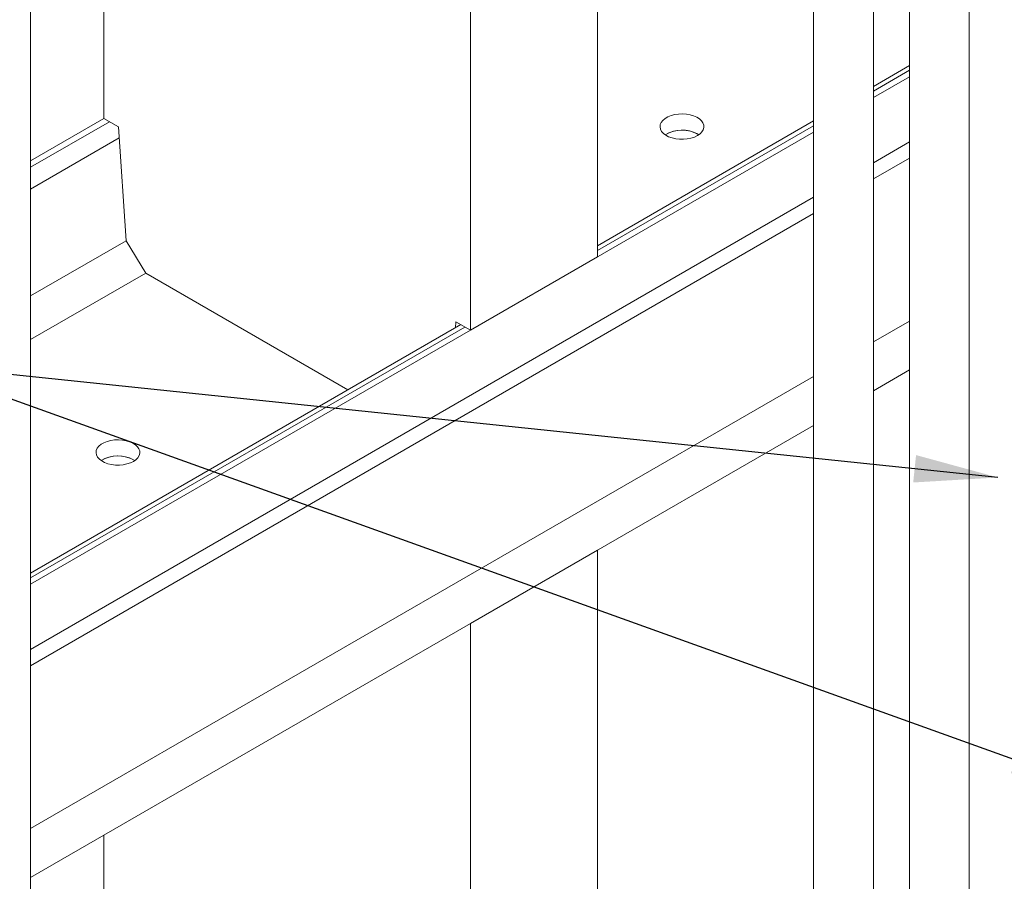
# Model space of a CAD drawing. Header units: millimetres. Extents: x 450 to 25135, y 150 to 17673.
# Tile 14 of 256: x 2681 to 3916, y 3063 to 4143. Entities that reach past the tile are written whole.
import ezdxf

# ---------------------------------------------------------------- set-up
doc = ezdxf.new("R2010")
doc.units = ezdxf.units.MM
doc.linetypes.add('SLD-Continua', pattern=[0])
doc.layers.add('COTAS', color=1, linetype='SLD-Continua')
doc.layers.add('OCULTA', color=8, linetype='SLD-Continua')
doc.styles.get("Standard").update_dxf_attribs({"font": 'ARIALN.TTF'})
doc.dimstyles.new('SLDDIMSTYLE0', dxfattribs={"dimtxt": 0.18, "dimasz": 105, "dimexe": 0, "dimexo": 0.0625, "dimgap": 0, "dimtad": 0, "dimtih": 1, "dimtoh": 1, "dimdec": 0, "dimrnd": 1e-09, "dimzin": 0, "dimdsep": 46, "dimtxsty": 'Standard', "dimsah": 1, "dimcen": 0.09, "dimadec": 0, "dimazin": 0, "dimtfac": 105, "dimtdec": 0, "dimtofl": 0, "dimtmove": 0, "dimatfit": 3, "dimfxl": 1, "dimfrac": 2, "dimtolj": 1, "dimtzin": 0, "dimarcsym": 0})

msp = doc.modelspace()

# ---------------------------------------------------------------- linework, layer by layer
at = {"color": 7, "linetype": 'SLD-Continua', "lineweight": 18, "ltscale": 30}
for p, q in [((3676.6, 4831), (3676.6, 2295)), ((3751.6, 2295), (3751.6, 4787.7)), ((3796.8, 4761.6), (3796.8, 2225.6)), ((3871.8, 2225.6), (3871.8, 4761.7))]:
    msp.add_line(p, q, dxfattribs=at)
at = {"color": 7, "linetype": 'SLD-Continua', "lineweight": 18, "ltscale": 30, "flags": 128}
msp.add_lwpolyline([(3070.1, 7830.7), (2695.1, 7830.7), (2695.1, 7525.3), (2695.1, 7428.9), (2695.1, 7266.5), (2695.1, 7227.8), (2695.1, 7043), (2695.1, 6932.7), (2695.1, 6903.3), (2695.1, 6692.9), (2695.1, 6662.8), (2695.1, 6652.6), (2695.1, 6346.4), (2695.1, 6160.5), (2695.1, 5956.3), (2695.1, 5955.6), (2695.1, 5897.9), (2695.1, 5841.3), (2695.1, 5783.6), (2695.1, 5779.2), (2695.1, 5692.6), (2695.1, 5640.4), (2695.1, 5553.8), (2695.1, 5508.9), (2695.1, 5456.7), (2695.1, 5370.1), (2695.1, 5364.3), (2695.1, 5007), (2695.1, 4476.4), (2695.1, 4292.6), (2695.1, 3965.9), (2695.1, 3957.9), (2695.1, 3930.5), (2695.1, 3796.7), (2695.1, 3741.9), (2695.1, 3449.2), (2695.1, 3443.3), (2695.1, 3435.3), (2695.1, 3353.6), (2695.1, 3333.2), (2695.1, 3129.1), (2695.1, 3067.8), (2695.1, 2083.8), (2695.1, 2075.8), (2695.1, 2048.4), (2695.1, 1914.6), (2695.1, 1892), (2750.9, 1892), (2928, 1892), (3246.5, 1892), (3405.6, 1892), (3490.8, 1892), (3589.8, 1892), (3688.1, 1892), (3760.7, 1892), (3786.9, 1892), (3837.4, 1892), (3868.2, 1892), (3879.4, 1892), (4179.9, 1892), (4215.2, 1892), (4383.5, 1892), (4388.6, 1892), (4395.6, 1892), (4554.7, 1892), (5155.7, 1892), (5615.3, 1892), (5774.4, 1892), (6077.4, 1892), (6077.4, 3385.2), (6077.4, 3569), (6077.4, 4099.6), (6077.4, 5020.4), (6077.4, 5081.6), (6077.4, 5285.7), (6077.4, 5306.1), (6077.4, 5387.8), (6077.4, 5395.8), (6077.4, 5401.8), (6077.4, 5694.5), (6077.4, 5749.3), (6077.4, 5883), (6077.4, 5910.4), (6077.4, 5918.5), (6077.4, 6245.2), (6077.4, 6428.9), (6077.4, 6959.6), (6077.4, 7316.9), (6077.4, 7373.8), (6077.4, 7431.5), (6077.4, 7488.1), (6077.4, 7506.3), (6077.4, 7592.9), (6077.4, 7597.8), (6077.4, 7645.1), (6077.4, 7731.7), (6077.4, 7736.1), (6077.4, 7793.9), (6077.4, 7830.7), (6043.2, 7830.7), (5943.2, 7830.7), (5941.9, 7830.7), (5588.3, 7830.7), (5266.3, 7830.7), (4735.9, 7830.7), (4718.2, 7830.7), (4524.9, 7830.7), (4419.5, 7830.7), (4368.8, 7830.7), (4301.6, 7830.7), (3886.1, 7830.7), (3695.2, 7830.7), (3391.1, 7830.7), (3316.9, 7830.7), (3211.5, 7830.7), (3175.5, 7830.7), (3070.1, 7830.7)], dxfattribs=at)
at = {"layer": 'OCULTA', "linetype": 'SLD-Continua', "lineweight": 18, "ltscale": 30}
for p, q in [((3246.5, 3753.6), (3246.5, 5682.7)), ((3246.5, 3753.6), (3246.5, 5682.7)), ((3246.5, 3753.6), (3246.5, 5682.7)), ((3405.6, 3845.4), (3405.6, 4764)), ((3405.6, 3845.4), (3405.6, 4764)), ((3405.6, 3845.4), (3405.6, 4764)), ((2786.9, 4018.9), (2786.9, 4345.6)), ((2786.9, 4018.9), (2786.9, 4345.6)), ((2786.9, 4018.9), (2786.9, 4345.6)), ((3796.8, 4085.2), (3751.6, 4059.1)), ((3796.8, 4085.2), (3751.6, 4059.1)), ((3796.8, 4085.2), (3751.6, 4059.1)), ((3751.6, 4053.2), (3796.8, 4079.3)), ((3751.6, 4053.2), (3796.8, 4079.3)), ((3751.6, 4053.2), (3796.8, 4079.3)), ((3751.6, 4045.2), (3796.8, 4071.3)), ((3751.6, 4045.2), (3796.8, 4071.3)), ((3751.6, 4045.2), (3796.8, 4071.3)), ((2695.1, 3965.9), (2786.9, 4018.9)), ((2695.1, 3965.9), (2786.9, 4018.9)), ((2695.1, 3965.9), (2786.9, 4018.9)), ((2695.1, 3957.9), (2793.8, 4014.9)), ((2695.1, 3957.9), (2793.8, 4014.9)), ((2695.1, 3957.9), (2793.8, 4014.9)), ((2786.9, 4018.9), (2805.3, 4008.3)), ((2786.9, 4018.9), (2805.3, 4008.3)), ((2786.9, 4018.9), (2805.3, 4008.3)), ((3676.6, 4015.8), (3405.6, 3859.4)), ((3676.6, 4015.8), (3405.6, 3859.4)), ((3676.6, 4015.8), (3405.6, 3859.4)), ((2695.1, 3435.3), (3676.6, 4001.9)), ((2695.1, 3435.3), (3676.6, 4001.9)), ((2695.1, 3435.3), (3676.6, 4001.9)), ((2805.3, 4008.3), (2814.8, 3865.8)), ((2805.3, 4008.3), (2814.8, 3865.8)), ((2805.3, 4008.3), (2814.8, 3865.8)), ((3405.6, 3853.5), (3676.6, 4009.9)), ((3405.6, 3853.5), (3676.6, 4009.9)), ((3405.6, 3853.5), (3676.6, 4009.9)), ((3531.1, 3999.5), (3532.7, 3998.5)), ((2695.1, 3930.5), (2806.2, 3994.6)), ((2695.1, 3930.5), (2806.2, 3994.6)), ((2695.1, 3930.5), (2806.2, 3994.6)), ((3796.8, 3989.6), (3751.6, 3963.5)), ((3796.8, 3969.2), (3751.6, 3943.1)), ((3676.6, 3920.2), (2695.1, 3353.6)), ((3676.6, 3899.8), (2695.1, 3333.2)), ((2695.1, 3796.7), (2814.8, 3865.8)), ((2695.1, 3796.7), (2814.8, 3865.8)), ((2695.1, 3796.7), (2814.8, 3865.8)), ((2839.4, 3825.3), (2814.8, 3865.8)), ((2839.4, 3825.3), (2814.8, 3865.8)), ((2839.4, 3825.3), (2814.8, 3865.8)), ((3246.5, 3753.6), (3405.6, 3845.4)), ((3246.5, 3753.6), (3405.6, 3845.4)), ((3246.5, 3753.6), (3405.6, 3845.4)), ((2695.1, 3741.9), (2839.4, 3825.3)), ((2695.1, 3741.9), (2839.4, 3825.3)), ((2695.1, 3741.9), (2839.4, 3825.3)), ((2839.4, 3825.3), (3093, 3678.9)), ((2839.4, 3825.3), (3093, 3678.9)), ((2839.4, 3825.3), (3093, 3678.9)), ((3796.8, 3765.1), (3751.6, 3739)), ((3234.4, 3760.6), (2695.1, 3449.2)), ((3234.4, 3760.6), (2695.1, 3449.2)), ((3234.4, 3760.6), (2695.1, 3449.2)), ((2695.1, 3443.3), (3239.5, 3757.6)), ((2695.1, 3443.3), (3239.5, 3757.6)), ((2695.1, 3443.3), (3239.5, 3757.6)), ((3227.6, 3756.6), (3228.1, 3764.2)), ((3227.6, 3756.6), (3228.1, 3764.2)), ((3227.6, 3756.6), (3228.1, 3764.2)), ((3228.1, 3764.2), (3246.5, 3753.6)), ((3228.1, 3764.2), (3246.5, 3753.6)), ((3228.1, 3764.2), (3246.5, 3753.6)), ((3796.8, 3703.8), (3751.6, 3677.7)), ((3796.8, 3703.8), (3751.6, 3677.7)), ((3796.8, 3703.8), (3751.6, 3677.7)), ((3796.8, 3703.8), (3751.6, 3677.7)), ((3796.8, 3703.8), (3751.6, 3677.7)), ((3676.6, 3695.7), (2695.1, 3129.1)), ((3676.6, 3634.4), (2695.1, 3067.8)), ((3676.6, 3634.4), (2695.1, 3067.8)), ((3676.6, 3634.4), (2695.1, 3067.8)), ((3676.6, 3634.4), (2695.1, 3067.8)), ((3676.6, 3634.4), (2695.1, 3067.8)), ((2824, 3591.3), (2825.6, 3590.3)), ((3405.6, 3478), (3246.5, 3386.1)), ((3405.6, 3478), (3246.5, 3386.1)), ((3405.6, 3478), (3246.5, 3386.1)), ((3405.6, 3478), (3246.5, 3386.1)), ((3405.6, 3478), (3246.5, 3386.1)), ((3405.6, 3478), (3405.6, 2232.8)), ((3405.6, 3478), (3405.6, 2232.8)), ((3405.6, 3478), (3405.6, 2232.8)), ((3405.6, 3478), (3405.6, 2232.8)), ((3405.6, 3478), (3405.6, 2232.8)), ((3246.5, 3386.1), (3246.5, 1892)), ((3246.5, 3386.1), (3246.5, 1892)), ((3246.5, 3386.1), (3246.5, 1892)), ((3246.5, 3386.1), (3246.5, 1892)), ((3246.5, 3386.1), (3246.5, 1892)), ((2786.9, 3120.8), (2786.9, 2136.8)), ((2786.9, 3120.8), (2786.9, 2136.8)), ((2786.9, 3120.8), (2786.9, 2136.8)), ((2786.9, 3120.8), (2786.9, 2136.8)), ((2786.9, 3120.8), (2786.9, 2136.8))]:
    msp.add_line(p, q, dxfattribs=at)
at = {"layer": 'OCULTA', "linetype": 'SLD-Continua', "lineweight": 18, "ltscale": 30, "flags": 128}
for points in [[(3534.3, 3999.6), (3531.1, 3997.5), (3527.3, 3995.6), (3523, 3994.2), (3518.4, 3993.3), (3513.5, 3992.8), (3508.6, 3992.9), (3503.8, 3993.5), (3499.2, 3994.5), (3495, 3996.1), (3491.4, 3998), (3488.4, 4000.2), (3486.2, 4002.8), (3484.7, 4005.5), (3484.2, 4008.3), (3484.5, 4011.2), (3485.7, 4013.9), (3487.8, 4016.5), (3490.6, 4018.9), (3494, 4020.9), (3498.1, 4022.5), (3502.6, 4023.7), (3507.4, 4024.4), (3512.3, 4024.6), (3517.2, 4024.2), (3521.9, 4023.4), (3526.3, 4022.1), (3530.2, 4020.4), (3533.6, 4018.3), (3536.2, 4015.9), (3538, 4013.3), (3539, 4010.5), (3539.1, 4007.6), (3538.3, 4004.8), (3536.7, 4002.1), (3534.3, 3999.6)], [(3534.3, 3999.6), (3531.1, 3997.5), (3527.3, 3995.6), (3523, 3994.2), (3518.4, 3993.3), (3513.5, 3992.8), (3508.6, 3992.9), (3503.8, 3993.5), (3499.2, 3994.5), (3495, 3996.1), (3491.4, 3998), (3488.4, 4000.2), (3486.2, 4002.8), (3484.7, 4005.5), (3484.2, 4008.3), (3484.5, 4011.2), (3485.7, 4013.9), (3487.8, 4016.5), (3490.6, 4018.9), (3494, 4020.9), (3498.1, 4022.5), (3502.6, 4023.7), (3507.4, 4024.4), (3512.3, 4024.6), (3517.2, 4024.2), (3521.9, 4023.4), (3526.3, 4022.1), (3530.2, 4020.4), (3533.6, 4018.3), (3536.2, 4015.9), (3538, 4013.3), (3539, 4010.5), (3539.1, 4007.6), (3538.3, 4004.8), (3536.7, 4002.1), (3534.3, 3999.6)], [(3534.3, 3999.6), (3531.1, 3997.5), (3527.3, 3995.6), (3523, 3994.2), (3518.4, 3993.3), (3513.5, 3992.8), (3508.6, 3992.9), (3503.8, 3993.5), (3499.2, 3994.5), (3495, 3996.1), (3491.4, 3998), (3488.4, 4000.2), (3486.2, 4002.8), (3484.7, 4005.5), (3484.2, 4008.3), (3484.5, 4011.2), (3485.7, 4013.9), (3487.8, 4016.5), (3490.6, 4018.9), (3494, 4020.9), (3498.1, 4022.5), (3502.6, 4023.7), (3507.4, 4024.4), (3512.3, 4024.6), (3517.2, 4024.2), (3521.9, 4023.4), (3526.3, 4022.1), (3530.2, 4020.4), (3533.6, 4018.3), (3536.2, 4015.9), (3538, 4013.3), (3539, 4010.5), (3539.1, 4007.6), (3538.3, 4004.8), (3536.7, 4002.1), (3534.3, 3999.6)], [(2827.2, 3591.4), (2824, 3589.3), (2820.2, 3587.4), (2815.9, 3586), (2811.3, 3585.1), (2806.4, 3584.6), (2801.5, 3584.7), (2796.7, 3585.3), (2792.1, 3586.3), (2787.9, 3587.9), (2784.3, 3589.8), (2781.3, 3592), (2779, 3594.6), (2777.6, 3597.3), (2777.1, 3600.1), (2777.4, 3603), (2778.6, 3605.7), (2780.6, 3608.3), (2783.5, 3610.7), (2786.9, 3612.7), (2791, 3614.3), (2795.5, 3615.5), (2800.3, 3616.2), (2805.2, 3616.4), (2810.1, 3616), (2814.8, 3615.2), (2819.2, 3613.9), (2823.1, 3612.2), (2826.4, 3610.1), (2829.1, 3607.7), (2830.9, 3605), (2831.9, 3602.3), (2832, 3599.4), (2831.2, 3596.6), (2829.6, 3593.9), (2827.2, 3591.4)], [(2827.2, 3591.4), (2824, 3589.3), (2820.2, 3587.4), (2815.9, 3586), (2811.3, 3585.1), (2806.4, 3584.6), (2801.5, 3584.7), (2796.7, 3585.3), (2792.1, 3586.3), (2787.9, 3587.9), (2784.3, 3589.8), (2781.3, 3592), (2779, 3594.6), (2777.6, 3597.3), (2777.1, 3600.1), (2777.4, 3603), (2778.6, 3605.7), (2780.6, 3608.3), (2783.5, 3610.7), (2786.9, 3612.7), (2791, 3614.3), (2795.5, 3615.5), (2800.3, 3616.2), (2805.2, 3616.4), (2810.1, 3616), (2814.8, 3615.2), (2819.2, 3613.9), (2823.1, 3612.2), (2826.4, 3610.1), (2829.1, 3607.7), (2830.9, 3605), (2831.9, 3602.3), (2832, 3599.4), (2831.2, 3596.6), (2829.6, 3593.9), (2827.2, 3591.4)], [(2827.2, 3591.4), (2824, 3589.3), (2820.2, 3587.4), (2815.9, 3586), (2811.3, 3585.1), (2806.4, 3584.6), (2801.5, 3584.7), (2796.7, 3585.3), (2792.1, 3586.3), (2787.9, 3587.9), (2784.3, 3589.8), (2781.3, 3592), (2779, 3594.6), (2777.6, 3597.3), (2777.1, 3600.1), (2777.4, 3603), (2778.6, 3605.7), (2780.6, 3608.3), (2783.5, 3610.7), (2786.9, 3612.7), (2791, 3614.3), (2795.5, 3615.5), (2800.3, 3616.2), (2805.2, 3616.4), (2810.1, 3616), (2814.8, 3615.2), (2819.2, 3613.9), (2823.1, 3612.2), (2826.4, 3610.1), (2829.1, 3607.7), (2830.9, 3605), (2831.9, 3602.3), (2832, 3599.4), (2831.2, 3596.6), (2829.6, 3593.9), (2827.2, 3591.4)]]:
    msp.add_lwpolyline(points, dxfattribs=at)
at = {"layer": 'OCULTA', "linetype": 'SLD-Continua', "lineweight": 18, "ltscale": 900}
for centre, radius, start, end in [((3511.7, 3963.7), 40.6, 58.7905, 121.2095), ((3511.7, 3963.7), 40.6, 58.7905, 121.2095), ((3511.8, 3963.4), 41, 61.8252, 121.0566), ((2804.6, 3555.5), 40.6, 58.79, 121.21), ((2804.6, 3555.5), 40.6, 58.79, 121.21), ((2804.7, 3555.2), 41, 61.8249, 121.0569)]:
    msp.add_arc(centre, radius, start, end, dxfattribs=at)

# ---------------------------------------------------------------- leaders
at = {"layer": 'COTAS', "ltscale": 30}
for points in [[(4028.8, 3179.2), (2549.4, 3710.7)], [(3907.8, 3569.1), (2549.4, 3710.7)]]:
    msp.add_leader(points, dimstyle='SLDDIMSTYLE0', dxfattribs=at)

doc.saveas('drawing.dxf')
